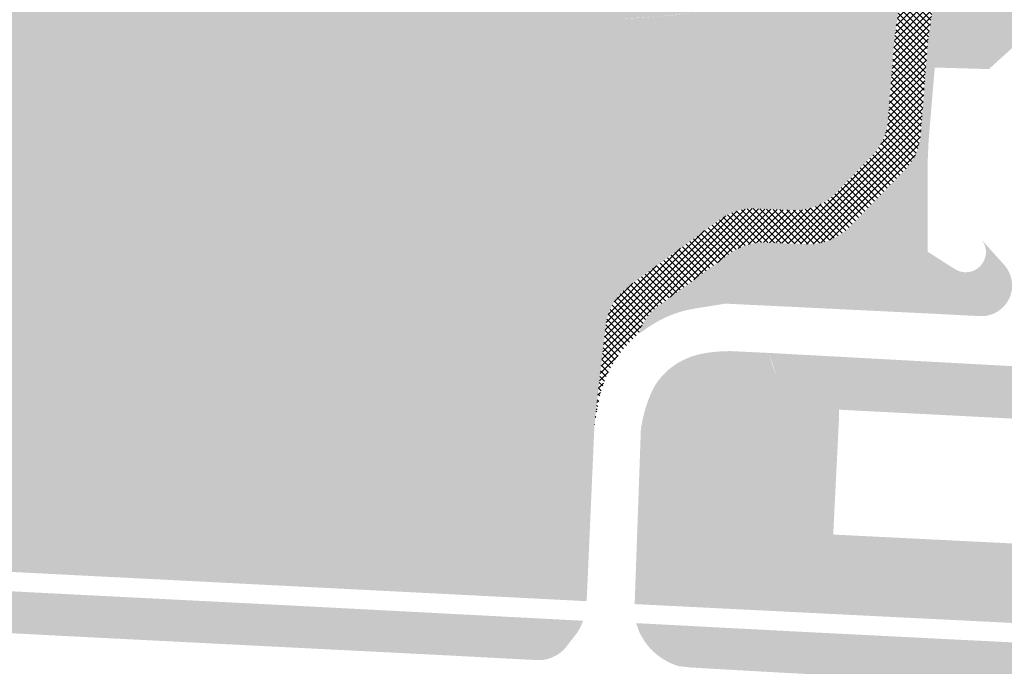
# Model space of a CAD drawing. Header units: millimetres. Extents: x 32690613 to 32694392, y 5343730 to 5344753.
# Tile 17 of 170: x 32692499 to 32692602, y 5344078 to 5344145. Entities that reach past the tile are written whole.
import ezdxf

# ---------------------------------------------------------------- set-up
doc = ezdxf.new("R2010")
doc.units = ezdxf.units.MM
doc.header["$LTSCALE"] = 0.01
doc.layers.add('Gel-Rasengitter', color=105, linetype='Continuous', lineweight=5)
for name, color, linetype, lineweight, true_color in [('Veg-Gehoelzfl_H_gr3m', 7, 'Continuous', 5, 0xb5ff6b), ('Veg-Rasen', 7, 'Continuous', 5, 0xb9f3a0), ('Veg-Wiese', 7, 'Continuous', 5, 0xd4ffa8)]:
    doc.layers.add(name, color=color, linetype=linetype, lineweight=lineweight, true_color=true_color)
pattern_1 = [(45, (32692692.896049, 5344273.378250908), (-0.3367596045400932, 0.3367596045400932), []), (135, (32692692.896049, 5344273.378250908), (-0.3367596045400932, -0.3367596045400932), [])]

msp = doc.modelspace()

# ---------------------------------------------------------------- hatches: boundary and pattern name
at = {"layer": 'Gel-Rasengitter'}
h = msp.add_hatch(dxfattribs=at)
h.set_pattern_fill('ANSI37', color=256, scale=0.15, style=0)
h.set_pattern_definition(pattern_1)
h.paths.add_polyline_path([(32692647.22122186, 5344164.221751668), (32692649.53552529, 5344167.391730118), (32692643.3284274, 5344167.67672547), (32692643.18207621, 5344164.428040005), (32692643.15604544, 5344163.850212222), (32692643.11521142, 5344163.852051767), (32692643.07475239, 5344163.193247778), (32692638.41301101, 5344163.403256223), (32692638.43122592, 5344162.660023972), (32692635.06306855, 5344162.018576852), (32692620.75734827, 5344162.425754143), (32692601.69126378, 5344162.593716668, 0.3138888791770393), (32692593.5893053, 5344157.056931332), (32692591.61665465, 5344151.863553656, 0.05281343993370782), (32692591.40207665, 5344151.048668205), (32692590.26128214, 5344143.598801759), (32692589.54406403, 5344134.713920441, -0.1743890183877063), (32692587.86613466, 5344131.014886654), (32692584.09863313, 5344127.138542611, -0.2133239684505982), (32692579.54973737, 5344125.325404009), (32692575.68756625, 5344125.484066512, 0.169577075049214), (32692571.90225881, 5344124.334252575), (32692562.38050293, 5344117.379275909, 0.2094259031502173), (32692559.95859381, 5344113.217675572), (32692558.78335713, 5344102.968601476), (32692559.19274207, 5344105.222150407, -0.1781683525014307), (32692563.39980153, 5344112.364097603, -0.1587610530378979), (32692565.57450009, 5344115.37801792), (32692572.97975103, 5344120.787035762, -0.1695770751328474), (32692576.76505851, 5344121.936849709), (32692580.96921789, 5344121.764137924, 0.2133239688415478), (32692585.51811369, 5344123.577276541), (32692591.29309558, 5344129.519096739, 0.1753345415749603), (32692592.97275674, 5344133.240082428), (32692593.73892878, 5344143.186401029), (32692594.7788181, 5344149.977314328, -0.04584693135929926), (32692594.95536244, 5344150.687716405), (32692596.45865924, 5344155.003132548, -0.3281437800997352), (32692603.01753112, 5344159.504199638), (32692620.62833389, 5344158.928066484), (32692636.09185766, 5344158.478400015), (32692640.18993821, 5344159.402872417)])
h = msp.add_hatch(dxfattribs=at)
h.set_pattern_fill('ANSI37', color=256, scale=0.15, style=0)
h.set_pattern_definition(pattern_1)
h.paths.add_polyline_path([(32692558.77196502, 5344102.869252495), (32692558.77871587, 5344102.86790838), (32692558.78335713, 5344102.968601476)])
at = {"layer": 'Veg-Gehoelzfl_H_gr3m', "transparency": 33554687}
h = msp.add_hatch(color=256, dxfattribs=at)
edge = h.paths.add_edge_path()
edge.add_line((32692577.07946766, 5344110.368274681), (32692577.58423527, 5344108.708040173))
edge.add_arc((32692583.42949197, 5344110.485196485), 6.109444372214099, 196.9110509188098, 217.0286369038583)
edge.add_arc((32692583.22698938, 5344110.739296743), 6.109442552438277, 220.0761891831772, 263.1822393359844)
edge.add_line((32692582.50172668, 5344104.673055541), (32692584.75386295, 5344104.403796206))
edge.add_line((32692584.75386295, 5344104.403796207), (32692607.99602287, 5344103.214299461))
edge.add_line((32692607.99602287, 5344103.214299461), (32692607.93451827, 5344101.97095028))
edge.add_line((32692607.93451827, 5344101.97095028), (32692609.65945357, 5344101.878223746))
edge.add_line((32692609.65945357, 5344101.878223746), (32692609.73095055, 5344103.121963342))
edge.add_line((32692609.73095055, 5344103.121963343), (32692617.6163652, 5344102.714647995))
edge.add_arc((32692613.56598606, 5344104.087085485), 4.27658225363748, 341.2814748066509, 442.1671071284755)
edge.add_line((32692614.1488172, 5344108.323766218), (32692613.76616202, 5344108.376407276))
edge.add_line((32692613.76616202, 5344108.376407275), (32692577.07946766, 5344110.368274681))
at = {"layer": 'Veg-Rasen', "transparency": 33554687}
for points in [[(32692554.07221433, 5344179.019740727), (32692552.70893769, 5344179.191018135), (32692551.274325, 5344162.631436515), (32692550.99097233, 5344160.020973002), (32692550.55350532, 5344157.643251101), (32692549.96192397, 5344155.498270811), (32692549.21622828, 5344153.586032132), (32692548.31641825, 5344151.906535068), (32692547.26249387, 5344150.459779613), (32692546.05445516, 5344149.245765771), (32692544.6923021, 5344148.264493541), (32692543.17933032, 5344147.619100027), (32692541.40444906, 5344147.035524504), (32692539.36765831, 5344146.513766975), (32692537.06895808, 5344146.053827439), (32692534.50834836, 5344145.655705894), (32692531.68582915, 5344145.319402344), (32692528.60140046, 5344145.044916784), (32692525.25506228, 5344144.832249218), (32692473.15440354, 5344142.108940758), (32692473.6646047, 5344152.001203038), (32692473.63014788, 5344152.092834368), (32692473.60074016, 5344152.186208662), (32692473.57646908, 5344152.281047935), (32692473.5574069, 5344152.37706984), (32692473.54361038, 5344152.473988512), (32692473.53512059, 5344152.571515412), (32692473.53196279, 5344152.669360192), (32692473.5341464, 5344152.767231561), (32692473.61743086, 5344154.445243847), (32692473.79021571, 5344154.43666805), (32692473.79096212, 5344154.451140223), (32692472.29295319, 5344154.528401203), (32692471.30505978, 5344135.374189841), (32692486.039395, 5344132.071924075), (32692482.03341925, 5344113.474345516), (32692461.54916938, 5344118.065779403), (32692449.05744173, 5344119.337851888), (32692439.50468801, 5344119.847447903), (32692439.41786123, 5344118.311345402), (32692448.94144021, 5344117.841907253), (32692461.30829721, 5344116.582550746), (32692483.18128144, 5344111.679839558), (32692487.81900636, 5344133.210287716), (32692472.86826695, 5344136.561054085), (32692473.07678061, 5344140.603913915), (32692525.30025142, 5344143.375668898), (32692528.05952743, 5344143.523419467), (32692531.31056923, 5344143.699875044), (32692535.05337683, 5344143.905035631), (32692539.28795021, 5344144.138901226), (32692544.01428939, 5344144.401471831), (32692549.23239436, 5344144.692747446), (32692554.94226511, 5344145.012728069), (32692561.14390166, 5344145.361413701), (32692565.20471903, 5344145.596868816), (32692569.18901521, 5344145.982921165), (32692573.09679019, 5344146.51957075), (32692576.92804398, 5344147.206817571), (32692580.68277659, 5344148.044661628), (32692584.36098799, 5344149.033102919), (32692587.9626782, 5344150.172141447), (32692591.48784722, 5344151.461777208), (32692592.22047238, 5344153.453218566), (32692588.45941967, 5344152.046162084), (32692584.66135716, 5344150.805673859), (32692580.82628483, 5344149.731753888), (32692576.95420271, 5344148.824402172), (32692573.04511078, 5344148.083618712), (32692569.09900904, 5344147.509403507), (32692565.1158975, 5344147.101756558), (32692561.09577616, 5344146.860677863), (32692545.27452482, 5344146.231616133), (32692546.85837742, 5344147.191509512), (32692548.26174983, 5344148.454047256), (32692549.48464206, 5344150.019229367), (32692550.5270541, 5344151.887055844), (32692551.38898596, 5344154.057526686), (32692552.07043764, 5344156.530641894), (32692552.57140912, 5344159.306401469), (32692552.89190042, 5344162.384805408)], [(32692510.7656525, 5344120.02280427), (32692512.57866513, 5344121.359494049), (32692514.29657304, 5344122.628709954), (32692515.93544454, 5344123.842364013), (32692517.51165848, 5344125.01259735), (32692519.04148347, 5344126.15146977), (32692520.54118321, 5344127.271037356), (32692522.02703206, 5344128.383364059), (32692523.51529659, 5344129.500507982), (32692525.01828165, 5344130.631631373), (32692526.53234314, 5344131.774236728), (32692528.04984955, 5344132.922911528), (32692529.56316023, 5344134.072236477), (32692531.06463884, 5344135.216795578), (32692532.54663978, 5344136.351165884), (32692534.00153861, 5344137.469940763), (32692535.42167886, 5344138.567689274), (32692536.79520289, 5344139.635373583), (32692538.09364421, 5344140.649682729), (32692539.2844455, 5344141.583784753), (32692540.33504609, 5344142.410845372), (32692541.21289224, 5344143.10403594), (32692541.88542916, 5344143.636527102), (32692542.31999579, 5344143.981405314), (32692542.76052713, 5344144.331688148), (32692540.16346749, 5344144.187507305), (32692539.06243237, 5344143.315724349), (32692536.66000777, 5344141.432617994), (32692534.30608468, 5344139.604124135), (32692532.01197106, 5344137.836309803), (32692529.78896283, 5344136.135228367), (32692527.64834091, 5344134.506922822), (32692525.60137571, 5344132.95742453), (32692523.6593625, 5344131.492790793), (32692521.82728573, 5344130.114739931), (32692520.08354289, 5344128.806703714), (32692518.3996166, 5344127.547321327), (32692516.74691794, 5344126.315185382), (32692515.09682395, 5344125.088860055), (32692513.42071173, 5344123.846919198), (32692511.6900038, 5344122.567961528), (32692509.87664672, 5344121.23097177), (32692507.96093728, 5344119.821334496), (32692505.9664264, 5344118.357261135), (32692503.92469048, 5344116.863108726), (32692501.867761, 5344115.363577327), (32692499.82771156, 5344113.883395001), (32692497.83667746, 5344112.447325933), (32692495.92688458, 5344111.080199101), (32692494.13064608, 5344109.806895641), (32692492.4716186, 5344108.645851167), (32692490.93944909, 5344107.590228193), (32692489.51538609, 5344106.626936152), (32692488.18061788, 5344105.742843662), (32692486.91619599, 5344104.924730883), (32692485.70301146, 5344104.159290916), (32692484.52181441, 5344103.433155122), (32692483.3535201, 5344102.733088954), (32692482.18141107, 5344102.048004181), (32692480.99415316, 5344101.372883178), (32692479.78076455, 5344100.703642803), (32692478.52997768, 5344100.036058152), (32692477.23051886, 5344099.365927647), (32692475.87113744, 5344098.689089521), (32692474.44062826, 5344098.001429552), (32692472.92765572, 5344097.298793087), (32692471.32238445, 5344096.577064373), (32692469.6236719, 5344095.833428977), (32692467.83339661, 5344095.065750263), (32692465.95358853, 5344094.27192797), (32692463.98622823, 5344093.449817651), (32692461.93374132, 5344092.59744323), (32692460.14395836, 5344091.85592183), (32692463.62938488, 5344091.677418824), (32692464.56305185, 5344092.0651598), (32692466.53453262, 5344092.888992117), (32692468.42074398, 5344093.685518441), (32692470.22002187, 5344094.457057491), (32692471.93071148, 5344095.205935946), (32692473.5511262, 5344095.934473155), (32692475.08149717, 5344096.645189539), (32692476.53038961, 5344097.34168661), (32692477.90859177, 5344098.027895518), (32692479.22691521, 5344098.707754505), (32692480.49616316, 5344099.385192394), (32692481.72713493, 5344100.064130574), (32692482.93063125, 5344100.748485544), (32692484.11750746, 5344101.442201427), (32692485.30011934, 5344102.150847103), (32692486.49601824, 5344102.886020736), (32692487.72384833, 5344103.660701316), (32692489.0022224, 5344104.487841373), (32692490.34978211, 5344105.380406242), (32692491.78519809, 5344106.3513778), (32692493.32717176, 5344107.413755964), (32692494.99441584, 5344108.580549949), (32692496.79718186, 5344109.858481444), (32692498.71197557, 5344111.229187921), (32692500.70689905, 5344112.66806177), (32692502.75003074, 5344114.150481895), (32692504.80943331, 5344115.65181525), (32692506.85315505, 5344117.147419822), (32692508.84924603, 5344118.612655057)], [(32692582.95211728, 5344104.655049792), (32692582.95041616, 5344104.61941144), (32692582.24854268, 5344089.915208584), (32692615.75757062, 5344088.252773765), (32692615.64714923, 5344086.027054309), (32692612.04147342, 5344083.111673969), (32692581.9965037, 5344084.635008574), (32692564.42903656, 5344085.525711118), (32692565.2169014, 5344102.031427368), (32692565.62225452, 5344103.526505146), (32692566.17838297, 5344104.846701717), (32692566.88528675, 5344105.992017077), (32692567.74296586, 5344106.962451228), (32692568.7514203, 5344107.758004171), (32692569.91065007, 5344108.378675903), (32692571.22065518, 5344108.824466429), (32692572.68143561, 5344109.095375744), (32692577.4948068, 5344108.851329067), (32692577.481054, 5344108.893511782), (32692577.4676079, 5344108.93579326), (32692577.45446921, 5344108.97817127), (32692577.44163862, 5344109.020643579), (32692577.42911681, 5344109.063207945), (32692577.41690444, 5344109.105862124), (32692577.40500215, 5344109.148603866), (32692577.39341057, 5344109.191430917), (32692577.07946766, 5344110.368274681), (32692572.99149782, 5344110.561269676), (32692572.28472377, 5344110.544068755), (32692571.61660676, 5344110.503707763), (32692570.98714678, 5344110.4401867), (32692570.39634383, 5344110.353505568), (32692569.84419791, 5344110.243664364), (32692569.33070904, 5344110.110663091), (32692568.85587719, 5344109.954501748), (32692568.41970238, 5344109.775180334), (32692567.91192673, 5344109.533796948), (32692567.43176506, 5344109.26121787), (32692566.97921737, 5344108.957443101), (32692566.55428367, 5344108.622472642), (32692566.15696394, 5344108.256306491), (32692565.7872582, 5344107.85894465), (32692565.44516644, 5344107.430387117), (32692565.13068866, 5344106.970633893), (32692564.88521365, 5344106.513357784), (32692564.65666302, 5344106.025531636), (32692564.44503677, 5344105.50715545), (32692564.25033488, 5344104.958229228), (32692564.07255737, 5344104.378752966), (32692563.91170424, 5344103.768726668), (32692563.76777548, 5344103.128150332), (32692563.64077109, 5344102.457023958), (32692562.9864294, 5344084.055075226), (32692612.3389, 5344081.591), (32692617.11205718, 5344085.282532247), (32692617.28107471, 5344089.679035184), (32692583.80645971, 5344091.339762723), (32692584.41576147, 5344103.615952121), (32692584.41868155, 5344104.482368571)], [(32692558.77196502, 5344102.869252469), (32692558.77871586, 5344102.867908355), (32692558.78335712, 5344102.96860145)]]:
    msp.add_hatch(color=256, dxfattribs=at).paths.add_polyline_path(points)
h = msp.add_hatch(color=256, dxfattribs=at)
edge = h.paths.add_edge_path()
edge.add_line((32692596.56128541, 5344119.151111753), (32692593.70795496, 5344120.96891226))
edge.add_line((32692593.70795495, 5344120.96891226), (32692593.70313666, 5344130.338963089))
edge.add_line((32692593.70313666, 5344130.338963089), (32692593.80785687, 5344132.627796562))
edge.add_line((32692593.80785688, 5344132.627796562), (32692594.45238382, 5344140.271651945))
edge.add_line((32692594.45238382, 5344140.271651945), (32692600.13373978, 5344140.105469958))
edge.add_line((32692600.13373978, 5344140.105469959), (32692608.04442372, 5344147.299241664))
edge.add_line((32692608.04442372, 5344147.299241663), (32692603.5587047, 5344153.369351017))
edge.add_line((32692603.5587047, 5344153.369351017), (32692603.75417036, 5344157.133386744))
edge.add_line((32692603.75417036, 5344157.133386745), (32692607.53130558, 5344158.165051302))
edge.add_line((32692607.53130558, 5344158.165051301), (32692621.82635268, 5344157.725817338))
edge.add_line((32692621.82635268, 5344157.725817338), (32692623.92247362, 5344157.635584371))
edge.add_line((32692623.92247362, 5344157.635584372), (32692636.92476599, 5344157.157681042))
edge.add_line((32692636.92476599, 5344157.157681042), (32692641.53990294, 5344155.004851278))
edge.add_line((32692641.53990294, 5344155.004851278), (32692641.7481664, 5344151.725386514))
edge.add_line((32692641.7481664, 5344151.725386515), (32692636.65463893, 5344145.94663047))
edge.add_line((32692636.65463893, 5344145.94663047), (32692643.80894192, 5344137.981998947))
edge.add_line((32692643.80894191, 5344137.981998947), (32692644.42782363, 5344150.112409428))
edge.add_line((32692644.42782363, 5344150.112409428), (32692646.79016535, 5344152.555753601))
edge.add_line((32692646.79016535, 5344152.555753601), (32692649.35300306, 5344152.424226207))
edge.add_line((32692649.35300306, 5344152.424226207), (32692649.92470982, 5344164.071204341))
edge.add_line((32692649.92470982, 5344164.071204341), (32692647.22111469, 5344164.221678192))
edge.add_line((32692647.22111469, 5344164.221678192), (32692640.18993821, 5344159.402872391))
edge.add_line((32692640.18993821, 5344159.402872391), (32692636.09185766, 5344158.478399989))
edge.add_line((32692636.09185766, 5344158.478399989), (32692620.62833389, 5344158.928066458))
edge.add_line((32692620.62833389, 5344158.928066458), (32692603.01753252, 5344159.504199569))
edge.add_arc((32692602.79803406, 5344152.794779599), 6.713009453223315, 88.12623876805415, 160.7939744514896)
edge.add_line((32692596.45865877, 5344155.003131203), (32692594.95536277, 5344150.687717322))
edge.add_arc((32692598.73271894, 5344149.371855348), 3.999989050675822, 160.7939481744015, 171.2939669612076)
edge.add_line((32692594.77881795, 5344149.977313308), (32692593.73892878, 5344143.186401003))
edge.add_line((32692593.73892878, 5344143.186401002), (32692592.97275674, 5344133.240082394))
edge.add_arc((32692586.9904791, 5344133.700901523), 6.000000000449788, 315.81579291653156, 355.59516372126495, ccw=False)
edge.add_line((32692591.29309558, 5344129.519096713), (32692585.51811366, 5344123.577276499))
edge.add_arc((32692581.21549718, 5344127.759081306), 5.99999999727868, 267.6475451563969, 315.8157929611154, ccw=False)
edge.add_line((32692580.9692179, 5344121.764137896), (32692576.76505849, 5344121.936849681))
edge.add_arc((32692576.5187792, 5344115.941906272), 5.99999999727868, 87.64754515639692, 126.1455151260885)
edge.add_line((32692572.97975103, 5344120.787035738), (32692565.57450007, 5344115.378017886))
edge.add_arc((32692569.11352825, 5344110.532888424), 5.999999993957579, 126.1455151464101, 162.229711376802)
edge.add_line((32692563.39980153, 5344112.364097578), (32692564.45723682, 5344113.086138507))
edge.add_arc((32692571.22407357, 5344103.176046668), 11.99999999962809, 99.07193913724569, 124.32615268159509, ccw=False)
edge.add_line((32692569.33198008, 5344115.02594043), (32692572.50901714, 5344115.533223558))
edge.add_line((32692572.50901715, 5344115.533223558), (32692593.71127823, 5344114.506209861))
edge.add_line((32692593.71127823, 5344114.506209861), (32692599.22552842, 5344114.223279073))
edge.add_line((32692599.22552842, 5344114.223279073), (32692599.30041998, 5344114.22200778))
edge.add_arc((32692599.35490502, 5344117.431694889), 3.210149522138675, 269.0274867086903, 335.2921053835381)
edge.add_arc((32692599.35490652, 5344117.431695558), 3.210148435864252, 335.2920833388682, 401.5567273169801)
edge.add_line((32692601.75705837, 5344119.56118363), (32692599.41927131, 5344122.173904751))
edge.add_arc((32692597.6993853, 5344120.937541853), 2.118159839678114, -43.3947318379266, 35.71097078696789, ccw=False)
edge.add_arc((32692597.69938483, 5344120.937541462), 2.118159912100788, 237.4995851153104, 316.60528449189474, ccw=False)
h = msp.add_hatch(color=256, dxfattribs=at)
edge = h.paths.add_edge_path()
edge.add_line((32692434.3779554, 5344132.315778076), (32692434.37763074, 5344132.309625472))
edge.add_line((32692434.37763074, 5344132.309625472), (32692434.09779987, 5344127.142798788))
edge.add_line((32692434.09779987, 5344127.142798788), (32692433.37540003, 5344113.092700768))
edge.add_line((32692433.37540003, 5344113.092700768), (32692432.7144, 5344101.5642))
edge.add_line((32692432.7144, 5344101.5642), (32692432.171, 5344092.039))
edge.add_line((32692432.171, 5344092.039), (32692431.72695954, 5344092.05810497))
edge.add_line((32692431.72695954, 5344092.05810497), (32692431.67168773, 5344090.773469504))
edge.add_line((32692431.67168773, 5344090.773469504), (32692557.9519259, 5344084.361126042))
edge.add_line((32692557.9519259, 5344084.361126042), (32692558.06632514, 5344086.840915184))
edge.add_line((32692558.06632514, 5344086.840915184), (32692558.77196502, 5344102.869252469))
edge.add_line((32692558.77196502, 5344102.869252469), (32692559.95859362, 5344113.217673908))
edge.add_arc((32692565.91952886, 5344112.534149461), 5.999996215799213, 126.1454992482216, 173.4586168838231, ccw=False)
edge.add_line((32692562.38050425, 5344117.379276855), (32692556.72652634, 5344113.249441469))
edge.add_line((32692556.72652634, 5344113.249441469), (32692555.56953307, 5344086.968786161))
edge.add_line((32692555.56953307, 5344086.968786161), (32692437.98663447, 5344092.990689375))
edge.add_line((32692437.98663447, 5344092.990689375), (32692439.50468801, 5344119.847447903))
edge.add_line((32692439.50468801, 5344119.847447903), (32692437.55205501, 5344119.951612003))
edge.add_line((32692437.55205501, 5344119.951612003), (32692438.18331573, 5344132.115890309))
edge.add_line((32692438.18331573, 5344132.115890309), (32692434.3779554, 5344132.315778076))
h = msp.add_hatch(color=256, dxfattribs=at)
h.dxf.hatch_style = 1
edge = h.paths.add_edge_path()
edge.add_line((32692489.6367, 5344085.8046), (32692470.1035, 5344086.8045))
edge.add_line((32692470.1035, 5344086.8045), (32692453.54, 5344087.6442))
edge.add_line((32692453.54, 5344087.6442), (32692431.97475564, 5344088.73765465))
edge.add_line((32692431.97475564, 5344088.73765465), (32692431.71684131, 5344084.416241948))
edge.add_line((32692431.71684131, 5344084.416241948), (32692432.3316, 5344084.3296))
edge.add_line((32692432.3316, 5344084.3296), (32692433.14795626, 5344084.249528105))
edge.add_spline(control_points=[(32692433.14795637, 5344084.249528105), (32692434.50979274, 5344084.248862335), (32692435.42000895, 5344084.220181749)], knot_values=[0.8073925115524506, 0.8073925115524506, 0.8073925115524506, 1, 1, 1], degree=2, periodic=0)
edge.add_line((32692433.81081534, 5344084.247517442), (32692433.83194916, 5344084.247158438))
edge.add_spline(control_points=[(32692433.14795637, 5344084.249528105), (32692434.50979274, 5344084.248862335), (32692435.42000895, 5344084.220181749)], knot_values=[0.8073925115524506, 0.8073925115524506, 0.8073925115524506, 1, 1, 1], degree=2, periodic=0)
edge.add_line((32692435.42000887, 5344084.220181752), (32692435.42000896, 5344084.22018175))
edge.add_line((32692435.42000896, 5344084.22018175), (32692462.36444881, 5344082.814062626))
edge.add_line((32692462.36444881, 5344082.814062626), (32692508.41900255, 5344080.446298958))
edge.add_line((32692508.41900255, 5344080.446298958), (32692543.46390846, 5344078.674155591))
edge.add_line((32692543.46390846, 5344078.674155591), (32692551.8854, 5344078.2278))
edge.add_line((32692551.8854, 5344078.2278), (32692552.9788, 5344078.1813))
edge.add_line((32692552.9788, 5344078.1813), (32692553.42185647, 5344078.211689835))
edge.add_line((32692553.42185647, 5344078.211689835), (32692553.8578, 5344078.2964))
edge.add_line((32692553.8578, 5344078.2964), (32692554.35512364, 5344078.467778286))
edge.add_line((32692554.35512364, 5344078.467778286), (32692554.8234, 5344078.7074))
edge.add_line((32692554.8234, 5344078.7074), (32692555.20904884, 5344078.974918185))
edge.add_line((32692555.20904884, 5344078.974918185), (32692555.5580568, 5344079.288740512))
edge.add_line((32692555.5580568, 5344079.288740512), (32692555.8649, 5344079.6439))
edge.add_line((32692555.8649, 5344079.6439), (32692556.998, 5344081.1069))
edge.add_line((32692556.998, 5344081.1069), (32692557.32364083, 5344081.692376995))
edge.add_line((32692557.32364083, 5344081.692376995), (32692557.57967928, 5344082.308303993))
edge.add_line((32692557.57967928, 5344082.308303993), (32692543.3008, 5344083.055))
edge.add_line((32692543.3008, 5344083.055), (32692525.2593, 5344083.9941))
edge.add_line((32692525.2593, 5344083.9941), (32692507.1982, 5344084.9067))
edge.add_line((32692507.1982, 5344084.9067), (32692489.6367, 5344085.8046))
h = msp.add_hatch(color=256, dxfattribs=at)
edge = h.paths.add_edge_path()
edge.add_line((32692603.01620926, 5344080.02259872), (32692597.6933, 5344080.2848))
edge.add_line((32692597.6933, 5344080.2848), (32692579.6442, 5344081.1951))
edge.add_line((32692579.6442, 5344081.1951), (32692563.15704363, 5344082.057764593))
edge.add_arc((32692568.70890313, 5344083.49994105), 5.736115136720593, 194.5615810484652, 210.484335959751)
edge.add_arc((32692569.304941, 5344083.694611), 6.349944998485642, 209.2696418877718, 239.4664790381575)
edge.add_arc((32692569.9599506, 5344084.877879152), 7.701993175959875, 239.741499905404, 252.0445494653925)
edge.add_line((32692567.58560001, 5344077.550999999), (32692568.88373638, 5344077.407619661))
edge.add_line((32692568.88373638, 5344077.407619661), (32692578.73698455, 5344076.85088136))
edge.add_line((32692578.73698455, 5344076.85088136), (32692612.05005322, 5344075.159681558))
edge.add_line((32692612.05005322, 5344075.159681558), (32692612.2348, 5344079.5685))
edge.add_line((32692612.2348, 5344079.5685), (32692608.34179934, 5344079.760265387))
edge.add_line((32692608.34179934, 5344079.760265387), (32692608.10623611, 5344075.877599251))
edge.add_line((32692608.10623611, 5344075.877599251), (32692602.83638295, 5344076.137835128))
edge.add_line((32692602.83638295, 5344076.137835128), (32692603.01620926, 5344080.02259872))
at = {"layer": 'Veg-Wiese', "transparency": 33554687}
for points in [[(32692544.6923021, 5344148.264493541), (32692546.05617787, 5344149.243859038), (32692547.26938473, 5344150.45215268), (32692548.33192267, 5344151.889374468), (32692549.2437917, 5344153.555524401), (32692550.00499181, 5344155.450602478), (32692550.61552301, 5344157.574608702), (32692551.0753853, 5344159.927543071), (32692551.38457868, 5344162.509405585), (32692551.49931252, 5344164.09736227), (32692551.61181556, 5344165.654443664), (32692551.72208777, 5344167.180649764), (32692551.83012917, 5344168.675980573), (32692551.93593974, 5344170.140436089), (32692552.03951951, 5344171.57401631), (32692552.14086845, 5344172.976721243), (32692552.23998658, 5344174.348550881), (32692550.1456607, 5344159.46862016), (32692549.55497817, 5344158.615298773), (32692548.9267496, 5344157.942462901), (32692548.26097499, 5344157.450112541), (32692547.55765435, 5344157.138247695), (32692546.81678768, 5344157.006868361), (32692546.03837497, 5344157.055974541), (32692545.22241623, 5344157.285566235), (32692544.36891145, 5344157.695643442), (32692543.45227801, 5344158.160399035), (32692542.44693328, 5344158.554025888), (32692541.35287727, 5344158.876523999), (32692540.17010996, 5344159.127893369), (32692538.89863136, 5344159.308133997), (32692537.53844146, 5344159.417245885), (32692536.08954028, 5344159.455229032), (32692534.55192782, 5344159.422083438), (32692532.95035407, 5344159.396515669), (32692531.30956908, 5344159.45723229), (32692529.62957282, 5344159.604233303), (32692527.91036532, 5344159.837518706), (32692526.15194656, 5344160.1570885), (32692524.35431654, 5344160.562942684), (32692522.51747528, 5344161.055081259), (32692520.64142276, 5344161.633504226), (32692518.8152752, 5344162.174723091), (32692517.12814885, 5344162.55524936), (32692515.58004368, 5344162.775083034), (32692514.17095972, 5344162.834224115), (32692512.90089695, 5344162.732672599), (32692511.76985537, 5344162.470428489), (32692510.77783499, 5344162.047491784), (32692509.92483581, 5344161.463862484), (32692509.15000109, 5344160.854133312), (32692508.39247413, 5344160.352896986), (32692507.65225491, 5344159.960153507), (32692506.92934343, 5344159.675902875), (32692506.22373971, 5344159.500145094), (32692505.53544373, 5344159.432880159), (32692504.8644555, 5344159.474108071), (32692504.21077501, 5344159.62382883), (32692502.7613023, 5344161.074181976), (32692501.60343258, 5344162.807363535), (32692500.73716589, 5344164.823373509), (32692500.16250221, 5344167.122211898), (32692499.87944153, 5344169.7038787), (32692499.88798387, 5344172.568373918), (32692500.18812923, 5344175.715697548), (32692500.77987759, 5344179.145849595), (32692494.95059506, 5344179.400648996), (32692494.46840586, 5344178.506951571), (32692494.12482861, 5344177.507066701), (32692493.91986331, 5344176.400994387), (32692493.85350996, 5344175.188734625), (32692493.92576855, 5344173.87028742), (32692494.1366391, 5344172.445652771), (32692494.4861216, 5344170.914830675), (32692494.97421604, 5344169.277821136), (32692496.09141929, 5344166.419238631), (32692496.82278849, 5344163.951608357), (32692497.16832366, 5344161.874930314), (32692497.12802478, 5344160.189204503), (32692496.70189187, 5344158.894430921), (32692495.88992492, 5344157.990609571), (32692494.69212393, 5344157.477740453), (32692493.10848889, 5344157.355823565), (32692492.31070235, 5344157.377151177), (32692491.52938439, 5344157.374386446), (32692490.76453499, 5344157.347529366), (32692490.01615417, 5344157.296579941), (32692489.28424191, 5344157.221538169), (32692488.56879824, 5344157.122404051), (32692487.86982313, 5344156.999177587), (32692487.18731659, 5344156.851858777), (32692487.11438838, 5344156.603068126), (32692485.90971493, 5344156.497191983), (32692485.29974363, 5344156.287867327), (32692484.70499736, 5344156.056269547), (32692484.12547611, 5344155.802398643), (32692483.56117988, 5344155.526254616), (32692483.01210868, 5344155.227837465), (32692482.4782625, 5344154.907147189), (32692481.95964134, 5344154.564183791), (32692481.45624521, 5344154.198947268), (32692478.13010206, 5344151.673912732), (32692477.82915114, 5344151.466417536), (32692477.51051436, 5344151.287263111), (32692477.17685283, 5344151.137945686), (32692476.83095317, 5344151.019712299), (32692476.4757042, 5344150.933550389), (32692476.11407281, 5344150.880179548), (32692475.74907921, 5344150.860045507), (32692475.38377168, 5344150.873316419), (32692475.1791269, 5344150.890139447), (32692474.93502133, 5344150.927253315), (32692474.69832268, 5344150.997529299), (32692474.47351366, 5344151.099636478), (32692474.26485185, 5344151.231641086), (32692474.07628899, 5344151.391043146), (32692473.91139619, 5344151.574823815), (32692473.77329629, 5344151.779502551), (32692473.6646047, 5344152.001203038), (32692473.15440354, 5344142.108940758), (32692525.25506228, 5344144.832249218), (32692528.60140046, 5344145.044916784), (32692531.68582915, 5344145.319402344), (32692534.50834836, 5344145.655705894), (32692537.06895808, 5344146.053827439), (32692539.36765831, 5344146.513766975), (32692541.40444906, 5344147.035524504), (32692543.17933032, 5344147.619100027)], [(32692556.72652634, 5344113.249441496), (32692562.38050426, 5344117.379276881), (32692572.0153173, 5344124.416833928), (32692572.29281909, 5344124.600081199), (32692572.62080074, 5344124.788141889), (32692572.95997034, 5344124.955182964), (32692573.30898286, 5344125.100541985), (32692573.6664537, 5344125.223642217), (32692574.03096448, 5344125.323995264), (32692574.40106967, 5344125.401203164), (32692574.77530124, 5344125.454959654), (32692575.15217464, 5344125.485051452), (32692575.51586699, 5344125.491120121), (32692579.54973728, 5344125.325404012), (32692579.62850508, 5344125.322686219), (32692579.70730161, 5344125.321003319), (32692579.78611352, 5344125.320355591), (32692579.86492711, 5344125.320743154), (32692579.94372877, 5344125.322165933), (32692580.02250502, 5344125.324623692), (32692580.10124211, 5344125.328115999), (32692580.17992664, 5344125.332642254), (32692580.25854482, 5344125.338201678), (32692580.33708329, 5344125.344793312), (32692580.41552829, 5344125.352416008), (32692580.49386648, 5344125.36106847), (32692580.5720842, 5344125.370749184), (32692580.65016811, 5344125.381456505), (32692580.72810447, 5344125.393188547), (32692580.80588017, 5344125.405943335), (32692580.88348145, 5344125.419718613), (32692580.96089527, 5344125.434512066), (32692581.03810798, 5344125.450321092), (32692581.11510637, 5344125.467142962), (32692581.19187723, 5344125.484974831), (32692581.2684071, 5344125.503813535), (32692581.34468311, 5344125.523655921), (32692581.42069177, 5344125.544498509), (32692581.49642016, 5344125.566337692), (32692581.57185513, 5344125.58916974), (32692581.6469836, 5344125.612990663), (32692581.72179263, 5344125.63779636), (32692581.79626966, 5344125.663582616), (32692581.87040132, 5344125.690344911), (32692581.94417503, 5344125.718078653), (32692582.01757835, 5344125.746779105), (32692582.09059795, 5344125.776441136), (32692582.16322188, 5344125.807059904), (32692582.23543736, 5344125.838629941), (32692582.30723196, 5344125.871145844), (32692582.37859296, 5344125.904601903), (32692582.44950873, 5344125.938992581), (32692582.51996623, 5344125.974311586), (32692582.58995412, 5344126.010553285), (32692582.65945952, 5344126.047710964), (32692582.72847115, 5344126.085778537), (32692582.79697659, 5344126.124749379), (32692582.86496453, 5344126.164616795), (32692582.93242267, 5344126.205373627), (32692582.99933958, 5344126.247012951), (32692583.06570372, 5344126.289527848), (32692583.13150386, 5344126.332910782), (32692583.19672864, 5344126.377154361), (32692583.26136654, 5344126.42225093), (32692583.32540614, 5344126.468192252), (32692583.38883721, 5344126.514971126), (32692583.45164809, 5344126.562579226), (32692583.51382822, 5344126.611008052), (32692583.57536694, 5344126.660249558), (32692583.63625356, 5344126.710295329), (32692583.69647748, 5344126.761136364), (32692583.75602827, 5344126.812763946), (32692583.81489596, 5344126.865169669), (32692583.87306978, 5344126.918343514), (32692583.93054062, 5344126.972277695), (32692583.98729805, 5344127.026961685), (32692584.04333202, 5344127.082386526), (32692584.09863304, 5344127.138542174), (32692587.86613415, 5344131.014886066), (32692587.91100798, 5344131.061557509), (32692587.9553753, 5344131.108710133), (32692587.99923152, 5344131.156339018), (32692588.04257084, 5344131.204437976), (32692588.085389, 5344131.25300249), (32692588.12768028, 5344131.302025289), (32692588.16944024, 5344131.351502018), (32692588.21066392, 5344131.401426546), (32692588.25134661, 5344131.451792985), (32692588.29148334, 5344131.50259534), (32692588.33106953, 5344131.553827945), (32692588.37010065, 5344131.605485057), (32692588.40857221, 5344131.657560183), (32692588.4464791, 5344131.710047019), (32692588.48381779, 5344131.762939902), (32692588.52058367, 5344131.81623307), (32692588.55677227, 5344131.869919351), (32692588.59237944, 5344131.92399334), (32692588.62740111, 5344131.978448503), (32692588.66183289, 5344132.033277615), (32692588.69567111, 5344132.088475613), (32692588.728912, 5344132.144035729), (32692588.76155112, 5344132.199951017), (32692588.79358504, 5344132.256215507), (32692588.82501016, 5344132.312822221), (32692588.85582248, 5344132.369764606), (32692588.88601843, 5344132.427036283), (32692588.91559457, 5344132.484630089), (32692588.94454778, 5344132.542540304), (32692588.97287434, 5344132.600759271), (32692589.00057105, 5344132.659280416), (32692589.02763456, 5344132.718097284), (32692589.05406206, 5344132.777202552), (32692589.07985022, 5344132.836589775), (32692589.10499595, 5344132.896251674), (32692589.12949631, 5344132.956181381), (32692589.15334872, 5344133.016371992), (32692589.1765501, 5344133.076816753), (32692589.19909804, 5344133.137507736), (32692589.22098972, 5344133.19843899), (32692589.24222262, 5344133.259602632), (32692589.26279436, 5344133.320992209), (32692589.28270254, 5344133.382599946), (32692589.30194454, 5344133.444418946), (32692589.32051874, 5344133.506442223), (32692589.3384222, 5344133.568661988), (32692589.35565331, 5344133.631070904), (32692589.37221008, 5344133.693662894), (32692589.38809058, 5344133.756429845), (32692589.40329272, 5344133.819364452), (32692589.41781485, 5344133.882458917), (32692589.43165545, 5344133.945706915), (32692589.44481259, 5344134.009100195), (32692589.45728497, 5344134.072631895), (32692589.46907108, 5344134.136294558), (32692589.48016964, 5344134.200080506), (32692589.49057908, 5344134.263982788), (32692589.50029855, 5344134.327993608), (32692589.50932672, 5344134.392105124), (32692589.51766234, 5344134.456311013), (32692589.52530495, 5344134.520603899), (32692589.53225322, 5344134.584973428), (32692589.53850654, 5344134.649415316), (32692589.54406402, 5344134.713920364), (32692590.26128214, 5344143.59880174), (32692591.42629666, 5344151.20683497), (32692591.48637104, 5344151.461204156), (32692591.05138554, 5344151.292336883), (32692590.61372911, 5344151.125249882), (32692590.17487607, 5344150.96051567), (32692589.73482734, 5344150.798134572), (32692589.29358422, 5344150.638106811), (32692588.85114431, 5344150.480431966), (32692588.4075088, 5344150.325110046), (32692587.96267814, 5344150.172141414), (32692587.51665179, 5344150.021525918), (32692587.0694295, 5344149.873263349), (32692586.62101208, 5344149.727353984), (32692586.17139848, 5344149.583797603), (32692585.72058914, 5344149.442594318), (32692585.26858468, 5344149.303744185), (32692584.81538378, 5344149.167246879), (32692584.360988, 5344149.033102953), (32692583.90539628, 5344148.901312), (32692583.44860907, 5344148.771874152), (32692582.99062613, 5344148.644789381), (32692582.53144729, 5344148.520057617), (32692582.0710735, 5344148.397679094), (32692581.60950343, 5344148.277653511), (32692581.14673775, 5344148.159981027), (32692580.68277665, 5344148.044661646), (32692580.21761978, 5344147.931695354), (32692579.75126731, 5344147.821082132), (32692579.28371939, 5344147.712822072), (32692578.81497552, 5344147.606914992), (32692578.345036, 5344147.503360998), (32692577.87390126, 5344147.402160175), (32692577.40157024, 5344147.303312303), (32692576.92804391, 5344147.206817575), (32692576.45332216, 5344147.112675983), (32692575.97740426, 5344147.020887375), (32692575.50029121, 5344146.931451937), (32692575.02198222, 5344146.844369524), (32692574.54247756, 5344146.759640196), (32692574.06177744, 5344146.677263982), (32692573.57988175, 5344146.597240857), (32692573.09679027, 5344146.519570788), (32692572.61250304, 5344146.444253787), (32692572.1270204, 5344146.371289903), (32692571.64034218, 5344146.300679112), (32692571.15246772, 5344146.23242131), (32692570.66339811, 5344146.166516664), (32692570.17313277, 5344146.102965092), (32692569.68167189, 5344146.041766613), (32692569.18901521, 5344145.982921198), (32692568.69516288, 5344145.926428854), (32692568.20011491, 5344145.872289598), (32692567.7038715, 5344145.820503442), (32692567.20643237, 5344145.771070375), (32692566.70779746, 5344145.723990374), (32692566.20796695, 5344145.679263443), (32692565.70694083, 5344145.636889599), (32692565.20471892, 5344145.596868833), (32692564.70130179, 5344145.559201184), (32692564.19668851, 5344145.523886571), (32692563.6908799, 5344145.490925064), (32692563.18387547, 5344145.460316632), (32692562.67567553, 5344145.432061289), (32692562.16627998, 5344145.406159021), (32692561.65568865, 5344145.382609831), (32692561.14390172, 5344145.361413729), (32692560.34180366, 5344145.316258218), (32692559.54738948, 5344145.271551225), (32692558.76065915, 5344145.227292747), (32692557.98161267, 5344145.183482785), (32692557.21025002, 5344145.140121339), (32692556.44657121, 5344145.097208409), (32692555.69057624, 5344145.054743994), (32692554.94226512, 5344145.012728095), (32692554.20163783, 5344144.971160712), (32692553.46869438, 5344144.930041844), (32692552.74343478, 5344144.889371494), (32692552.02585901, 5344144.849149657), (32692551.31596709, 5344144.809376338), (32692550.613759, 5344144.770051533), (32692549.91923476, 5344144.731175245), (32692549.23239436, 5344144.692747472), (32692548.5532378, 5344144.654768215), (32692547.88176507, 5344144.617237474), (32692547.21797619, 5344144.580155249), (32692546.56187115, 5344144.543521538), (32692545.91344995, 5344144.507336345), (32692545.27271259, 5344144.471599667), (32692544.63965907, 5344144.436311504), (32692544.01428939, 5344144.401471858), (32692543.39660355, 5344144.367080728), (32692542.7605259, 5344144.331687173), (32692542.31999579, 5344143.981405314), (32692541.88542798, 5344143.636526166), (32692541.21289305, 5344143.104036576), (32692540.33504536, 5344142.410844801), (32692539.28444606, 5344141.583785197), (32692538.09364529, 5344140.649683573), (32692536.7952029, 5344139.63537359), (32692535.42163344, 5344138.567654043), (32692534.00153839, 5344137.469940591), (32692532.54664022, 5344136.351166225), (32692531.06463837, 5344135.216795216), (32692529.56316049, 5344134.07223667), (32692528.04984828, 5344132.922910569), (32692526.53234359, 5344131.77423706), (32692525.01827954, 5344130.631629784), (32692523.51529619, 5344129.500507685), (32692522.02703242, 5344128.38336433), (32692520.54118277, 5344127.271037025), (32692519.04148302, 5344126.151469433), (32692517.51165872, 5344125.012597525), (32692515.93544411, 5344123.842363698), (32692514.29657052, 5344122.628708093), (32692512.57866513, 5344121.359494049), (32692510.7656525, 5344120.02280427), (32692508.84924621, 5344118.612655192), (32692506.85315505, 5344117.147419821), (32692504.80943244, 5344115.651814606), (32692502.75002981, 5344114.150481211), (32692500.70680007, 5344112.667990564), (32692498.71197668, 5344111.229188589), (32692496.79765227, 5344109.858818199), (32692496.79718176, 5344109.858481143), (32692494.99441577, 5344108.580549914), (32692493.32715664, 5344107.41374549), (32692491.78519814, 5344106.351377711), (32692490.35078881, 5344105.381087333), (32692490.34978206, 5344105.380406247), (32692489.00221178, 5344104.487834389), (32692487.72384835, 5344103.66070127), (32692486.49725102, 5344102.886798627), (32692486.4960181, 5344102.886020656), (32692485.30011951, 5344102.150847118), (32692484.11750743, 5344101.442201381), (32692482.93063119, 5344100.74848549), (32692481.72713507, 5344100.064130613), (32692480.49615884, 5344099.385190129), (32692479.22691498, 5344098.707754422), (32692477.90859058, 5344098.027894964), (32692476.53194182, 5344097.342459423), (32692476.53038992, 5344097.341686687), (32692475.08149702, 5344096.645189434), (32692473.55112623, 5344095.934473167), (32692471.93071146, 5344095.205935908), (32692470.2200208, 5344094.457056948), (32692468.42137765, 5344093.685790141), (32692468.42074397, 5344093.685518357), (32692466.53452415, 5344092.888988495), (32692464.5630517, 5344092.065159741), (32692463.62938488, 5344091.677418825), (32692555.56953307, 5344086.968786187)], [(32692518.39961854, 5344127.547322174), (32692520.08354323, 5344128.806703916), (32692521.8272865, 5344130.114740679), (32692523.65936462, 5344131.492792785), (32692525.60137517, 5344132.957423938), (32692527.64834196, 5344134.506923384), (32692529.78896246, 5344136.135227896), (32692532.01197102, 5344137.836309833), (32692534.3060848, 5344139.604124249), (32692536.66000743, 5344141.432617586), (32692539.06243195, 5344143.315724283), (32692540.1633695, 5344144.187429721), (32692539.85184917, 5344144.170152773), (32692539.28795021, 5344144.138901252), (32692538.7317351, 5344144.108098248), (32692538.18320382, 5344144.077743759), (32692537.64235639, 5344144.047837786), (32692537.1091928, 5344144.018380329), (32692536.58371304, 5344143.989371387), (32692536.06591713, 5344143.96081096), (32692535.55580506, 5344143.932699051), (32692535.05337683, 5344143.905035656), (32692534.55863244, 5344143.877820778), (32692534.07157189, 5344143.851054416), (32692533.59219518, 5344143.824736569), (32692533.12050231, 5344143.798867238), (32692532.65649328, 5344143.773446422), (32692532.20016809, 5344143.748474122), (32692531.75152674, 5344143.723950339), (32692531.31056923, 5344143.69987507), (32692530.87729556, 5344143.676248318), (32692530.45170574, 5344143.653070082), (32692530.03379975, 5344143.63034036), (32692529.62357761, 5344143.608059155), (32692529.2210393, 5344143.586226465), (32692528.82618484, 5344143.564842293), (32692528.43901422, 5344143.543906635), (32692528.05952743, 5344143.523419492), (32692527.68772449, 5344143.503380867), (32692527.32360538, 5344143.483790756), (32692526.96717012, 5344143.46464916), (32692526.6184187, 5344143.445956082), (32692526.27735112, 5344143.427711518), (32692525.94396738, 5344143.409915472), (32692525.61826748, 5344143.39256794), (32692525.30025142, 5344143.375668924), (32692473.07678061, 5344140.60391394), (32692472.86826696, 5344136.561054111), (32692487.81900636, 5344133.210287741), (32692483.18128145, 5344111.679839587), (32692461.30829721, 5344116.582550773), (32692448.9414402, 5344117.84190728), (32692439.44095811, 5344118.310206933), (32692437.98663448, 5344092.990689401), (32692460.14395837, 5344091.855921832), (32692461.93374132, 5344092.59744323), (32692463.98622852, 5344093.449817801), (32692465.95358822, 5344094.271927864), (32692467.83339621, 5344095.065750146), (32692469.62367165, 5344095.833428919), (32692471.32238429, 5344096.57706434), (32692472.92765573, 5344097.298793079), (32692474.4406281, 5344098.001429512), (32692475.87113717, 5344098.689089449), (32692477.23051878, 5344099.3659276), (32692478.5299775, 5344100.036058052), (32692479.78076451, 5344100.703642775), (32692480.99415318, 5344101.37288307), (32692482.18141085, 5344102.048004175), (32692483.35352018, 5344102.733088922), (32692484.52181429, 5344103.433155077), (32692485.70301157, 5344104.159291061), (32692486.91619593, 5344104.924730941), (32692488.18061775, 5344105.742843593), (32692489.51538602, 5344106.626936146), (32692490.93944974, 5344107.590228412), (32692492.47161875, 5344108.645851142), (32692494.13064642, 5344109.80689555), (32692495.92688486, 5344111.080199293), (32692497.83667818, 5344112.44732612), (32692499.82771163, 5344113.883394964), (32692501.86776124, 5344115.363577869), (32692503.92468899, 5344116.863108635), (32692505.96642777, 5344118.357261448), (32692507.96093972, 5344119.821335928), (32692509.87664672, 5344121.23097177), (32692511.69000725, 5344122.567962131), (32692513.42071359, 5344123.84692116), (32692515.09682052, 5344125.088858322), (32692516.7469187, 5344126.315185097)], [(32692582.95041616, 5344104.619411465), (32692582.4640842, 5344104.713527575), (32692582.37790281, 5344104.726025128), (32692582.29460906, 5344104.739280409), (32692582.21150609, 5344104.753684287), (32692582.12860974, 5344104.769234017), (32692582.04593581, 5344104.785926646), (32692581.96350045, 5344104.803758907), (32692581.88131929, 5344104.822727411), (32692581.79940775, 5344104.842828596), (32692581.71778125, 5344104.864058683), (32692581.63645573, 5344104.886413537), (32692581.55544662, 5344104.909888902), (32692581.47476904, 5344104.934480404), (32692581.39443894, 5344104.960183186), (32692581.31447125, 5344104.986992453), (32692581.23488129, 5344105.014903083), (32692581.15568405, 5344105.04390981), (32692581.07689485, 5344105.074007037), (32692580.99852882, 5344105.105188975), (32692580.92060046, 5344105.137449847), (32692580.84312486, 5344105.170783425), (32692580.7361221, 5344105.218582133), (32692580.32393125, 5344105.363653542), (32692579.02353874, 5344106.305755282), (32692578.61445917, 5344106.841297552), (32692578.57973095, 5344106.882974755), (32692578.5340874, 5344106.939089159), (32692578.48911167, 5344106.995739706), (32692578.44480954, 5344107.052919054), (32692578.40118755, 5344107.110618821), (32692578.35825176, 5344107.168830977), (32692578.31600829, 5344107.227547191), (32692578.27446275, 5344107.2867597), (32692578.23362126, 5344107.346459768), (32692578.19348928, 5344107.406639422), (32692578.15407266, 5344107.467289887), (32692578.11537702, 5344107.528402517), (32692578.07740752, 5344107.589969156), (32692578.04016963, 5344107.651980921), (32692578.00366856, 5344107.714429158), (32692577.96790915, 5344107.777305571), (32692577.93289658, 5344107.840601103), (32692577.8986362, 5344107.904306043), (32692577.86513228, 5344107.968412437), (32692577.83238968, 5344108.032910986), (32692577.80041308, 5344108.097792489), (32692577.76920692, 5344108.163047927), (32692577.7387753, 5344108.228668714), (32692577.70912284, 5344108.294644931), (32692577.68025356, 5344108.360967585), (32692577.65217152, 5344108.427627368), (32692577.62488064, 5344108.494614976), (32692577.59838475, 5344108.561921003), (32692577.57268748, 5344108.629536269), (32692577.54779264, 5344108.697450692), (32692577.52370352, 5344108.765655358), (32692577.49457671, 5344108.851340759), (32692572.68143561, 5344109.09537577), (32692571.24435955, 5344108.828862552), (32692571.22174101, 5344108.823207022), (32692571.19878921, 5344108.817025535), (32692569.94726158, 5344108.391134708), (32692569.9125115, 5344108.376516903), (32692569.8776373, 5344108.361000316), (32692568.79210693, 5344107.779788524), (32692568.75374708, 5344107.755305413), (32692568.71569118, 5344107.729818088), (32692567.78089775, 5344106.992375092), (32692567.74544776, 5344106.959572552), (32692567.71070522, 5344106.925949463), (32692566.91567396, 5344106.026399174), (32692566.88761353, 5344105.98931832), (32692566.86047586, 5344105.951818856), (32692566.19851432, 5344104.879318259), (32692566.18024439, 5344104.844542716), (32692566.16284052, 5344104.809805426), (32692565.63153715, 5344103.548541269), (32692565.62334035, 5344103.52524574), (32692565.61567678, 5344103.502244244), (32692565.2169014, 5344102.031427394), (32692564.42903656, 5344085.525711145), (32692581.9965037, 5344084.635008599), (32692612.04147343, 5344083.111673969), (32692615.64714923, 5344086.027054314), (32692615.75757062, 5344088.252773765), (32692582.24854268, 5344089.915208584)], [(32692581.79446195, 5344104.844114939), (32692581.79940786, 5344104.842828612), (32692581.88131925, 5344104.822727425), (32692581.9635005, 5344104.803758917), (32692582.01845526, 5344104.791871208)]]:
    msp.add_hatch(color=256, dxfattribs=at).paths.add_polyline_path(points)

doc.saveas('drawing.dxf')
